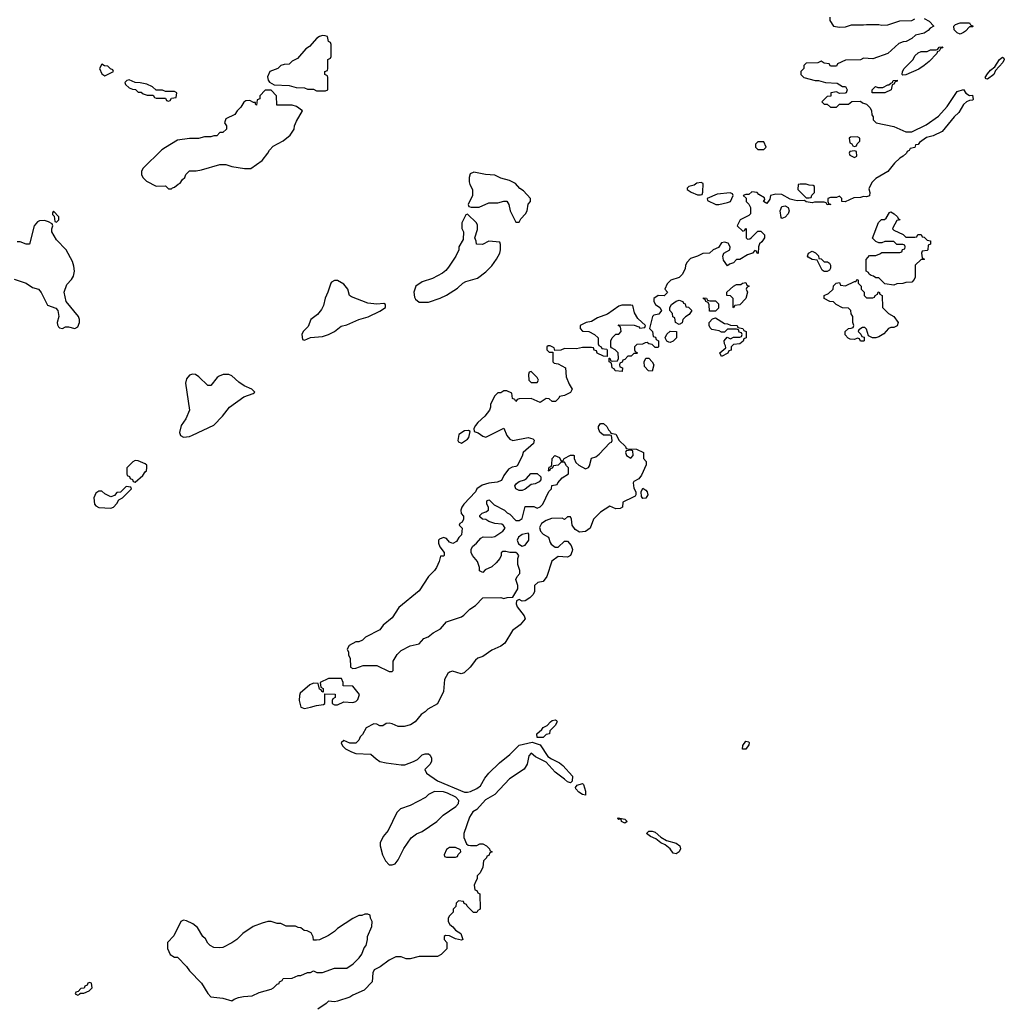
# Model space of a CAD drawing. Header units: inches. Extents: x 2674045 to 2721798, y 838094 to 949477.
# Tile 21 of 27: x 2703266 to 2709781, y 912481 to 918993. Entities that reach past the tile are written whole.
import ezdxf

# ---------------------------------------------------------------- set-up
doc = ezdxf.new("R2010")
doc.units = ezdxf.units.IN
doc.header["$MEASUREMENT"] = 0
doc.layers.add('C7901', color=7, linetype='Continuous')

msp = doc.modelspace()

# ---------------------------------------------------------------- linework, layer by layer
at = {"layer": 'C7901', "color": 5, "elevation": 40}
for points in [[(2709250, 919002), (2709283.6, 918983.6), (2709314, 918950), (2709290, 918938), (2709278, 918922), (2709250, 918904), (2709194, 918890), (2709170, 918868), (2709131.6, 918848.4), (2709112.7, 918847.3), (2709083.6, 918836.4), (2709010.9, 918769.1), (2708910, 918735.3), (2708850, 918738), (2708830, 918728), (2708730, 918726), (2708678, 918702), (2708670, 918686), (2708630, 918686), (2708622, 918702), (2708590, 918706), (2708570, 918718), (2708547.3, 918707.3), (2708470, 918706), (2708454, 918690), (2708454, 918670), (2708434, 918650), (2708434, 918630), (2708454, 918610), (2708530, 918591.3), (2708551.1, 918591.1), (2708596.9, 918576.9), (2708674, 918574), (2708710, 918551.3), (2708730.7, 918550.7), (2708742, 918530), (2708734, 918510), (2708727.3, 918507.3), (2708690, 918506), (2708670, 918515.3), (2708634, 918510), (2708632.7, 918487.3), (2708610, 918486), (2708574, 918450), (2708590, 918434), (2708610, 918434), (2708630, 918414), (2708670, 918414), (2708690, 918434), (2708750, 918434), (2708772.7, 918452.7), (2708830, 918454), (2708843.6, 918443.6), (2708870, 918434), (2708894, 918410), (2708902, 918390), (2708903.6, 918363.6), (2708914, 918350), (2708914, 918330), (2708934, 918310), (2709050, 918287.7), (2709130, 918251), (2709170, 918251), (2709263.2, 918296.8), (2709344.7, 918355.3), (2709402, 918418), (2709470, 918518), (2709510.8, 918530.8), (2709527.1, 918507.1), (2709550, 918491.3), (2709570, 918494), (2709574, 918466), (2709570, 918461.2), (2709550, 918459), (2709530, 918449.4), (2709510, 918433.2), (2709480.5, 918379.5), (2709448.3, 918351.7), (2709370, 918252.7), (2709310, 918226), (2709267.1, 918212.9), (2709219.6, 918180.4), (2709210, 918168), (2709194, 918166), (2709190, 918148), (2709158, 918142), (2709152, 918128), (2709138, 918122), (2709134, 918110), (2709112, 918090), (2709090, 918078), (2709055.3, 918044.7), (2709011.3, 917990), (2708930, 917942), (2708904.5, 917915.5), (2708885.4, 917874.6), (2708891.3, 917850), (2708890, 917828), (2708870, 917822), (2708850, 917824), (2708830, 917817.2), (2708784.7, 917815.3), (2708728.4, 917788.4), (2708706, 917790), (2708706, 917810), (2708690, 917826), (2708670, 917818), (2708630, 917818), (2708614, 917810), (2708614, 917790), (2708618, 917778), (2708634, 917770), (2708610, 917768), (2708602, 917782), (2708590, 917786), (2708526, 917786), (2708510, 917782), (2708470, 917788), (2708458, 917798), (2708410, 917795.3), (2708390, 917799), (2708365.2, 917805.2), (2708310, 917838), (2708270, 917839), (2708234, 917830), (2708230, 917806), (2708210, 917778), (2708188, 917790), (2708196.4, 917803.6), (2708195.3, 917815.3), (2708156.4, 917836.4), (2708146, 917850), (2708110, 917855.3), (2708090, 917838), (2708070, 917838), (2708054, 917830), (2708072.7, 917812.7), (2708074, 917790), (2708090, 917774), (2708102, 917750), (2708102, 917710), (2708090, 917698), (2708034, 917670), (2708014, 917630), (2708050, 917594), (2708062, 917598), (2708070, 917614), (2708074, 917610), (2708074, 917550), (2708082, 917542), (2708096.4, 917543.6), (2708106, 917550), (2708150, 917594), (2708170, 917594), (2708194, 917570), (2708194, 917550), (2708176.9, 917523.1), (2708162, 917510), (2708154, 917490), (2708152.7, 917447.3), (2708146, 917450), (2708142, 917462), (2708130, 917466), (2708114, 917450), (2708082, 917438), (2708030, 917406), (2708010, 917406), (2707990, 917386), (2707963.6, 917376.4), (2707950, 917366), (2707922, 917402), (2707918, 917430), (2707926, 917450), (2707966, 917470), (2707968, 917490), (2707954.6, 917514.6), (2707930, 917522), (2707910, 917518), (2707890, 917486), (2707854, 917470), (2707830, 917448), (2707787.3, 917447.3), (2707750, 917428.7), (2707705.4, 917414.6), (2707682, 917390), (2707672, 917370), (2707670, 917346), (2707650, 917308), (2707630, 917288), (2707574, 917270), (2707550, 917246), (2707534, 917210), (2707552, 917190), (2707550, 917186), (2707530, 917166), (2707490, 917168), (2707462, 917150), (2707462, 917130), (2707472, 917110), (2707502, 917090), (2707512, 917070), (2707495.3, 917044.7), (2707462, 917038), (2707454, 917030), (2707434, 916950), (2707454, 916930), (2707458, 916898), (2707472.7, 916892.7), (2707478, 916878), (2707494, 916870), (2707494, 916830), (2707490, 916826), (2707470, 916826), (2707450, 916846), (2707428.4, 916848.4), (2707418, 916858), (2707403.6, 916856.4), (2707387.3, 916847.3), (2707350, 916846), (2707334, 916830), (2707334, 916810), (2707338, 916798), (2707354, 916790), (2707350, 916786), (2707330, 916786), (2707311.6, 916768.4), (2707290, 916768), (2707270, 916746), (2707258, 916742), (2707252.7, 916727.3), (2707238, 916722), (2707234, 916710), (2707238, 916698), (2707254, 916690), (2707252.7, 916667.3), (2707206, 916670), (2707202, 916682), (2707186, 916690), (2707182, 916722), (2707166, 916730), (2707166, 916754), (2707170, 916754), (2707178, 916738), (2707190, 916734), (2707222, 916738), (2707227.3, 916752.7), (2707226, 916790), (2707206, 916810), (2707182, 916822), (2707178, 916830), (2707178, 916870), (2707186, 916890), (2707210, 916914), (2707230, 916914), (2707246, 916930), (2707242, 916962), (2707226, 916970), (2707230, 916974), (2707332, 916972), (2707362, 916962), (2707370, 916954), (2707402, 916958), (2707406, 916970), (2707356.4, 917016.4), (2707334.6, 917054.6), (2707322, 917102), (2707310, 917106), (2707250, 917106), (2707230, 917098), (2707155.3, 917044.7), (2707090, 917022), (2707050, 916998), (2707014, 916990), (2706974, 916970), (2706974, 916950), (2706990, 916934), (2707031.6, 916931.6), (2707070, 916912), (2707094, 916890), (2707094, 916850), (2707098, 916838), (2707114, 916830), (2707118, 916818), (2707150, 916814), (2707154, 916810), (2707154, 916766), (2707128.4, 916768.4), (2707087.3, 916787.3), (2707082, 916802), (2707067.3, 916807.3), (2707062, 916822), (2707050, 916826), (2706990, 916826), (2706950, 916815.3), (2706870, 916818), (2706847.3, 916807.3), (2706806, 916806), (2706802, 916822), (2706776.4, 916836.4), (2706763.6, 916836.4), (2706754, 916830), (2706754, 916810), (2706770, 916794), (2706794, 916794), (2706794, 916730), (2706802, 916722), (2706830, 916718), (2706878, 916690), (2706882, 916630), (2706902, 916582), (2706922, 916550), (2706910, 916528), (2706870, 916508), (2706838, 916502), (2706834, 916490), (2706811.1, 916468.9), (2706788.4, 916468.4), (2706770, 916486), (2706750, 916488), (2706710, 916462), (2706650, 916488), (2706570, 916486), (2706558, 916482), (2706550, 916468), (2706542, 916482), (2706527.3, 916487.3), (2706522, 916522), (2706490, 916538), (2706470, 916538), (2706450, 916526), (2706430, 916526), (2706410, 916506), (2706382, 916450), (2706382, 916430), (2706374, 916410), (2706344.7, 916370), (2706298, 916330), (2706282, 916310), (2706272, 916290), (2706274, 916270), (2706299.8, 916259.8), (2706330, 916238), (2706350, 916232), (2706470, 916291.3), (2706490, 916242), (2706510, 916218), (2706530, 916211), (2706630, 916230.8), (2706661, 916221), (2706670, 916212), (2706666, 916190), (2706598, 916130), (2706590, 916106), (2706556.9, 916043.1), (2706550, 916038), (2706525.4, 916034.6), (2706499.6, 916020.4), (2706470, 915978), (2706454.8, 915945.2), (2706426, 915934), (2706370, 915928.7), (2706326.4, 915913.6), (2706292, 915890), (2706282, 915870), (2706204.7, 915790), (2706191.3, 915770), (2706186, 915750), (2706186.4, 915726.4), (2706202, 915710), (2706202, 915690), (2706194, 915670), (2706178, 915662), (2706174, 915650), (2706194, 915630), (2706190, 915586), (2706171.6, 915568.4), (2706156.9, 915543.1), (2706131.1, 915528.9), (2706110, 915538), (2706090, 915562), (2706070, 915568.7), (2706043.5, 915556.5), (2706038, 915550), (2706038, 915530), (2706046.4, 915506.4), (2706074, 915470), (2706074, 915450), (2706070, 915446), (2706050, 915446), (2706042, 915410), (2706024.7, 915370), (2706010.7, 915349.3), (2705971.3, 915310), (2705910, 915215.3), (2705775.3, 915104.7), (2705730, 915038), (2705671.6, 914988.4), (2705650, 914958), (2705554, 914910), (2705534, 914890), (2705510, 914878), (2705490, 914878), (2705445.4, 914854.6), (2705432, 914830), (2705442, 914810), (2705442, 914790), (2705452, 914770), (2705454, 914710), (2705470, 914702), (2705490, 914704.7), (2705538, 914722), (2705630, 914722), (2705710, 914682), (2705730, 914682), (2705738, 914690), (2705738, 914750), (2705764.7, 914795.3), (2705790, 914822), (2705848.9, 914851.1), (2705910, 914864.7), (2705940.2, 914899.8), (2705968.9, 914911.1), (2706002.7, 914937.3), (2706050, 914964.7), (2706089.1, 915010.9), (2706190, 915044.7), (2706205.6, 915054.4), (2706244.8, 915095.2), (2706282, 915118), (2706329.5, 915170.5), (2706448.9, 915171.1), (2706470, 915164.7), (2706491.3, 915171.3), (2706530, 915174), (2706562, 915230), (2706562, 915250), (2706548.7, 915290), (2706558, 915310), (2706575.3, 915330), (2706575.3, 915350), (2706562, 915390), (2706562, 915430), (2706568, 915450), (2706560.4, 915460.4), (2706548.4, 915468.4), (2706510, 915468.7), (2706483.6, 915476.4), (2706463.6, 915476.4), (2706452.7, 915467.3), (2706452, 915450), (2706442, 915430), (2706418, 915402), (2706390, 915375.3), (2706346, 915354), (2706330, 915338), (2706308.4, 915348.4), (2706308, 915370), (2706295.3, 915410), (2706262, 915450), (2706254, 915470), (2706254, 915490), (2706262, 915510), (2706288, 915530), (2706316.4, 915563.6), (2706332.7, 915572.7), (2706390, 915571.3), (2706410, 915576), (2706462, 915610), (2706478, 915630), (2706468.4, 915648.4), (2706456.4, 915656.4), (2706410, 915662), (2706370, 915675.3), (2706350, 915688), (2706328.9, 915688.9), (2706310, 915706), (2706310, 915714), (2706326, 915730), (2706350, 915738), (2706368, 915750), (2706368, 915770), (2706358, 915790), (2706358, 915810), (2706370, 915818), (2706375.3, 915815.3), (2706404.7, 915784.7), (2706474, 915750), (2706491.6, 915731.6), (2706510, 915722), (2706550, 915682), (2706570, 915682), (2706590, 915694), (2706610, 915774), (2706667.3, 915772.7), (2706690, 915762), (2706710, 915772), (2706728, 915790), (2706767.3, 915872.7), (2706786, 915890), (2706787.3, 915912.7), (2706822, 915918), (2706826, 915930), (2706856.4, 915963.6), (2706898, 915990), (2706898, 916030), (2706883.1, 916043.1), (2706870, 916066), (2706850, 916066), (2706830, 916048), (2706798, 916042), (2706790, 916026), (2706778, 916022), (2706770, 916008), (2706766, 916010), (2706770, 916034), (2706782, 916038), (2706788, 916052), (2706789.3, 916090.7), (2706808, 916110), (2706836.9, 916096.9), (2706850, 916074), (2706862, 916078), (2706868.4, 916091.6), (2706910, 916112), (2706930, 916112), (2706934, 916110), (2706934, 916090), (2706945.4, 916065.4), (2706966.4, 916046.4), (2707010, 916022), (2707030, 916032), (2707037.2, 916042.8), (2707050, 916094), (2707078, 916102), (2707100.4, 916119.6), (2707170, 916194), (2707182, 916198), (2707186, 916210), (2707182, 916242), (2707170, 916246), (2707130, 916246), (2707105.2, 916265.2), (2707095.3, 916290), (2707096.4, 916303.6), (2707110, 916322), (2707130, 916322), (2707150, 916302), (2707161, 916281), (2707174, 916270), (2707178, 916258), (2707210, 916252), (2707232, 916210), (2707274, 916170), (2707278, 916158), (2707290, 916154), (2707347.3, 916152.7), (2707394, 916130), (2707394, 916090), (2707411.6, 916071.6), (2707412, 916050), (2707379.8, 915980.2), (2707363.6, 915956.4), (2707330, 915938), (2707324.7, 915930), (2707330, 915894), (2707342, 915870), (2707342, 915850), (2707338, 915842), (2707325.4, 915834.6), (2707258, 915802), (2707254, 915770), (2707239.6, 915760.4), (2707210, 915758), (2707170, 915775.3), (2707110, 915735.3), (2707062, 915690), (2707040.7, 915630), (2707010, 915609.3), (2706970, 915604), (2706942, 915622), (2706922, 915650), (2706918, 915690), (2706910, 915706), (2706890, 915706), (2706870, 915688), (2706855.3, 915695.3), (2706785.4, 915694.6), (2706750, 915682), (2706719.8, 915660.2), (2706706.4, 915633.6), (2706711.3, 915610), (2706730.7, 915590.7), (2706764.7, 915570), (2706775.3, 915535.3), (2706783.5, 915523.5), (2706810, 915504.7), (2706830, 915504.7), (2706870, 915544.7), (2706890, 915544.7), (2706915.5, 915515.5), (2706922.8, 915490), (2706921, 915479), (2706911, 915449), (2706890, 915438), (2706830, 915442), (2706787.1, 915412.9), (2706754, 915310), (2706730, 915278), (2706694, 915270), (2706672, 915250), (2706671.6, 915208.4), (2706662, 915190), (2706642, 915170), (2706610, 915148.7), (2706590, 915148), (2706570, 915158), (2706554, 915150), (2706552, 915130), (2706558, 915110), (2706604.7, 915050), (2706611.3, 915030), (2706578, 914990), (2706527.1, 914952.9), (2706476, 914870), (2706450, 914849), (2706390, 914824), (2706330, 914781.2), (2706298, 914770), (2706282, 914758), (2706246, 914710), (2706207.5, 914672.5), (2706186.3, 914666.3), (2706130, 914684), (2706110, 914679), (2706098, 914670), (2706078, 914630), (2706071.3, 914550), (2706030.6, 914469.4), (2705966.8, 914433.2), (2705950, 914415.3), (2705922.8, 914397.2), (2705882, 914350), (2705851.3, 914330), (2705810, 914319.3), (2705770, 914319.3), (2705730, 914337.2), (2705710, 914341.2), (2705690, 914339), (2705670, 914324), (2705650, 914324), (2705630, 914334), (2705610, 914337.2), (2705558, 914310), (2705533.7, 914266.3), (2705518, 914250), (2705510.9, 914229.1), (2705490, 914208), (2705450, 914208), (2705410, 914226), (2705394, 914210), (2705402, 914190), (2705422, 914170), (2705462, 914150), (2705490, 914140.7), (2705590, 914136), (2705623.9, 914103.9), (2705650, 914088), (2705690, 914078), (2705790, 914064.9), (2705814.5, 914065.5), (2705872.7, 914087.3), (2705899.3, 914100.7), (2705930, 914131), (2705950, 914138), (2705970, 914138), (2705982, 914130), (2705992, 914110), (2705992, 914090), (2705982, 914070), (2705946, 914034), (2705958, 914010), (2706030, 913958.4), (2706210, 913885.3), (2706230, 913883.7), (2706250, 913888.7), (2706291, 913909), (2706314.2, 913925.8), (2706343.6, 913976.4), (2706370, 914010.7), (2706440.7, 914079.3), (2706510, 914134), (2706570, 914196), (2706656, 914216), (2706710, 914198), (2706761.1, 914121.1), (2706784.2, 914104.2), (2706837.7, 914077.7), (2706859.9, 914059.9), (2706923.8, 913990), (2706922, 913958), (2706910, 913946), (2706890, 913952.3), (2706871.3, 913971.3), (2706810, 914016.2), (2706750, 914083.7), (2706678.4, 914118.4), (2706650, 914142), (2706635.3, 914124.7), (2706624.7, 914070), (2706604.7, 914035.3), (2706507.1, 913972.9), (2706410.5, 913869.5), (2706347.5, 913832.5), (2706291.3, 913770), (2706265.2, 913754.8), (2706241.4, 913718.6), (2706204.7, 913610), (2706205.4, 913585.4), (2706223.6, 913543.6), (2706232.7, 913532.7), (2706250, 913532), (2706290, 913532), (2706310, 913542), (2706330, 913542), (2706354, 913530), (2706374, 913510), (2706378, 913498), (2706392, 913490), (2706378, 913482), (2706370, 913466), (2706358, 913462), (2706354, 913450), (2706334, 913430), (2706331.6, 913388.4), (2706314, 913350), (2706294, 913330), (2706294, 913310), (2706283.6, 913296.4), (2706274, 913270), (2706278, 913238), (2706290, 913234), (2706298, 913218), (2706311.6, 913211.6), (2706314, 913110), (2706298, 913102), (2706291.6, 913088.4), (2706268.4, 913088.4), (2706226, 913130), (2706222, 913142), (2706207.3, 913147.3), (2706202, 913162), (2706170, 913166), (2706154, 913150), (2706152.7, 913127.3), (2706134, 913110), (2706134, 913090), (2706110, 913066), (2706102, 913050), (2706102, 913030), (2706111.3, 913010), (2706133.2, 912993.2), (2706150, 912971), (2706186, 912950), (2706198, 912910), (2706190, 912905.2), (2706150, 912914), (2706110, 912934), (2706083.6, 912936.4), (2706074, 912930), (2706074, 912910), (2706092, 912890), (2706091.6, 912848.4), (2706054, 912810), (2706030, 912798), (2705910, 912798), (2705850, 912782), (2705823.1, 912783.1), (2705790, 912795.3), (2705754.6, 912794.6), (2705710, 912774), (2705650.9, 912729.1), (2705612, 912710), (2705602, 912690), (2705598, 912630), (2705545.4, 912574.6), (2705470, 912542), (2705450, 912528.7), (2705370, 912502), (2705350, 912498), (2705310, 912502), (2705293.7, 912486.3), (2705238, 912450)], [(2708626.8, 919010), (2708627.3, 918987.3), (2708650, 918951.3), (2708690, 918942.8), (2708730, 918946.8), (2708770, 918958), (2708850, 918958), (2708870, 918962), (2708950, 918961), (2708970, 918956), (2709010, 918958), (2709090, 918984.7), (2709170, 918986.8), (2709190, 918998)], [(2703230, 917278), (2703310, 917250.7), (2703350, 917222.8), (2703390, 917210.8), (2703408.1, 917188.1), (2703450, 917106), (2703506, 917086), (2703518, 917070), (2703526, 917030), (2703514.8, 916990), (2703515.3, 916975.3), (2703522.5, 916962.5), (2703530, 916956), (2703550, 916951), (2703570, 916961), (2703590, 916961), (2703630, 916950.8), (2703650, 916961), (2703662.7, 916990), (2703662.7, 917010), (2703655.1, 917030), (2703574, 917130), (2703561.2, 917190), (2703578.6, 917241.4), (2703610, 917274), (2703622.6, 917297.4), (2703628, 917330), (2703623.3, 917363.3), (2703614.7, 917394.7), (2703573.2, 917470), (2703510, 917538), (2703478, 917590), (2703478, 917610), (2703486, 917630), (2703482, 917642), (2703456.4, 917656.4), (2703430, 917664), (2703396.9, 917663.1), (2703383.5, 917656.5), (2703361, 917630), (2703330, 917508), (2703310, 917508), (2703270, 917524), (2703250, 917524)]]:
    msp.add_lwpolyline(points, dxfattribs=at)
for points in [[(2709490, 918898), (2709470, 918906), (2709450, 918926), (2709446, 918950), (2709458, 918962), (2709490, 918971.3), (2709510, 918972), (2709551.6, 918971.6), (2709558, 918958), (2709574, 918950), (2709570, 918946), (2709550, 918946), (2709523.6, 918916.4), (2709510, 918908)], [(2705270, 918888), (2705250, 918882), (2705232, 918870), (2705183.6, 918816.4), (2705159.6, 918800.4), (2705103.6, 918736.4), (2705070, 918718), (2705050, 918698), (2705016.4, 918696.4), (2704994, 918690), (2704974, 918670), (2704922, 918650), (2704905.4, 918614.6), (2704910, 918594), (2704919.6, 918579.6), (2704950, 918562), (2705050, 918558), (2705096.4, 918543.6), (2705150, 918542), (2705170, 918534), (2705210, 918534), (2705230, 918522), (2705290, 918522), (2705306, 918530), (2705306, 918610), (2705302, 918622), (2705286, 918630), (2705286, 918650), (2705302, 918658), (2705306, 918670), (2705306, 918730), (2705322, 918738), (2705326, 918750), (2705326, 918830), (2705322, 918842), (2705308.4, 918848.4), (2705302, 918882), (2705287.3, 918887.3)], [(2709110, 918626), (2709106, 918630), (2709108, 918650), (2709118, 918670), (2709178, 918730), (2709190, 918754), (2709210, 918774), (2709230, 918782), (2709270, 918782), (2709292.7, 918792.7), (2709330, 918794), (2709342, 918798), (2709350, 918812), (2709374, 918814), (2709370, 918806), (2709358, 918802), (2709350, 918786), (2709338, 918782), (2709334, 918770), (2709283.6, 918716.4), (2709250.9, 918689.1), (2709214.4, 918665.6), (2709130, 918628)], [(2709670, 918599), (2709661.2, 918601.2), (2709655.3, 918610), (2709670, 918636), (2709690, 918658.8), (2709718.6, 918681.4), (2709750, 918730.8), (2709770, 918744.7), (2709778.8, 918738.8), (2709781, 918730), (2709770.7, 918710), (2709723.5, 918656.5), (2709710.6, 918630)], [(2703810, 918698), (2703794, 918670), (2703810, 918634), (2703830, 918622), (2703886, 918650), (2703882, 918662), (2703867.3, 918667.3), (2703850, 918686), (2703828, 918688)], [(2703990, 918595.3), (2703974, 918590), (2703962, 918578), (2703965.4, 918565.4), (2703990, 918542), (2704012.7, 918532.7), (2704031.6, 918531.6), (2704050, 918514), (2704070, 918514), (2704083.6, 918503.6), (2704110, 918494), (2704150, 918494), (2704158, 918478), (2704170, 918474), (2704230, 918474), (2704238, 918458), (2704250, 918454), (2704262, 918458), (2704270, 918474), (2704302, 918478), (2704306, 918510), (2704290, 918518), (2704230, 918518), (2704210, 918526), (2704170, 918526), (2704146, 918550), (2704107.3, 918567.3), (2704063.6, 918576.4), (2704030, 918578)], [(2708908.9, 918508.9), (2708906, 918510), (2708906, 918530), (2708929.1, 918550.9), (2708944.7, 918544.7), (2708976.4, 918543.6), (2709010, 918562), (2709018, 918562), (2709030, 918574), (2709042, 918578), (2709046, 918590), (2709072.7, 918592.7), (2709072.7, 918587.3), (2709058, 918582), (2709050, 918566), (2709038, 918562), (2709032, 918530), (2708990, 918509)], [(2704930, 918526), (2704890, 918526), (2704854, 918490), (2704854, 918470), (2704838, 918462), (2704832.7, 918427.3), (2704826, 918434), (2704826, 918446), (2704814, 918446), (2704790, 918458), (2704763.5, 918456.5), (2704750, 918448.7), (2704730, 918415.3), (2704704.7, 918390), (2704690, 918366), (2704630, 918338), (2704622, 918310), (2704634, 918290), (2704634, 918270), (2704610, 918246), (2704590, 918246), (2704570, 918226), (2704550, 918226), (2704530, 918218), (2704490, 918218), (2704448.4, 918208.4), (2704390, 918208), (2704310, 918195.3), (2704230, 918148), (2704207.1, 918132.9), (2704082, 918010), (2704072, 917990), (2704072, 917970), (2704082, 917950), (2704105.4, 917925.4), (2704170, 917892), (2704230, 917894), (2704250, 917874), (2704270, 917874), (2704278, 917882), (2704290, 917884.7), (2704314, 917906), (2704328.4, 917911.6), (2704343.1, 917936.9), (2704358, 917950), (2704366, 917970), (2704390, 917994), (2704434, 917994), (2704470, 918001), (2704590, 918034.8), (2704630, 918034.8), (2704670, 918022), (2704754, 918010), (2704795.3, 918010), (2704870, 918061), (2704908.7, 918110), (2704918, 918130), (2704943.1, 918156.9), (2705010, 918191.3), (2705055.3, 918230), (2705082, 918270), (2705084, 918290), (2705098, 918322), (2705138, 918390), (2705098, 918418), (2705070, 918428), (2704967.3, 918427.3), (2704966, 918490)], [(2708810, 918218), (2708763.6, 918216.4), (2708754, 918210), (2708758, 918178), (2708772.7, 918172.7), (2708778, 918158), (2708790, 918154), (2708802, 918158), (2708807.3, 918172.7), (2708826, 918190), (2708826, 918210)], [(2708190, 918186), (2708150, 918186), (2708134, 918170), (2708134, 918150), (2708150, 918134), (2708190, 918134), (2708206, 918150)], [(2708790, 918126), (2708758, 918122), (2708754, 918110), (2708758, 918098), (2708790, 918082), (2708806, 918090), (2708802, 918122)], [(2706270, 917983.7), (2706247.3, 917972.7), (2706240.7, 917950), (2706239.8, 917919.8), (2706243.5, 917903.5), (2706262, 917870), (2706262, 917830), (2706234, 917770), (2706238, 917758), (2706252.7, 917752.7), (2706307.3, 917752.7), (2706370, 917782), (2706430, 917782), (2706470, 917792), (2706490, 917792), (2706502, 917770), (2706511.3, 917730), (2706543.6, 917663.6), (2706550, 917654), (2706570, 917654), (2706583.1, 917676.9), (2706613.2, 917710), (2706624, 917730), (2706630, 917774), (2706646, 917790), (2706646, 917810), (2706600.4, 917860.4), (2706576.4, 917876.4), (2706546, 917910), (2706506, 917930), (2706450, 917944), (2706410, 917965.2), (2706349.3, 917969.3)], [(2707776, 917916), (2707747.1, 917912.9), (2707730, 917898), (2707694, 917890), (2707682, 917878), (2707682, 917870), (2707710, 917851.3), (2707750, 917834), (2707770, 917834), (2707782, 917838), (2707787.3, 917852.7), (2707788, 917910)], [(2708470, 917906), (2708430, 917906), (2708418, 917902), (2708414, 917870), (2708470, 917814), (2708490, 917814), (2708502, 917818), (2708507.3, 917832.7), (2708526, 917850), (2708526, 917890), (2708516.4, 917896.4), (2708490, 917898)], [(2707968, 917848), (2707880.7, 917839.3), (2707814, 917810), (2707818, 917798), (2707871.6, 917771.6), (2707891.6, 917771.6), (2707950, 917784.7), (2707968.4, 917791.6), (2707986, 917830), (2707982, 917842)], [(2708310, 917678), (2708304.7, 917684.7), (2708299, 917730), (2708310, 917758), (2708330, 917761), (2708350.7, 917750.7), (2708358, 917730), (2708351.6, 917708.4), (2708330, 917686)], [(2703490, 917726), (2703483.6, 917716.4), (2703483.6, 917703.6), (2703494, 917694), (2703498, 917658), (2703510, 917654), (2703526, 917670), (2703526, 917690)], [(2706230, 917706), (2706218, 917702), (2706192, 917650), (2706192.7, 917612.7), (2706202, 917590), (2706199.6, 917540.4), (2706172, 917490), (2706171.3, 917470), (2706151, 917430), (2706104.4, 917355.6), (2706086.2, 917333.8), (2706063.8, 917316.2), (2705997.6, 917282.4), (2705930, 917259.3), (2705886.8, 917230), (2705874.8, 917190), (2705878, 917158), (2705885.4, 917145.4), (2705910, 917124.7), (2705970, 917126), (2706049.1, 917150.9), (2706090, 917171.3), (2706163.1, 917216.9), (2706198, 917250), (2706218, 917262), (2706295.5, 917284.5), (2706350, 917324.7), (2706390, 917364.7), (2706422, 917410), (2706442, 917450), (2706448, 917470), (2706447.3, 917507.3), (2706442, 917522), (2706370, 917528), (2706327.3, 917507.3), (2706288.7, 917508.7), (2706287.3, 917527.3), (2706278, 917550), (2706294.6, 917605.4), (2706294.6, 917634.6), (2706288, 917650)], [(2709130, 917554), (2709190, 917554), (2709202, 917558), (2709208.4, 917571.6), (2709230, 917572), (2709238, 917558), (2709250, 917554), (2709270, 917534), (2709292, 917530), (2709292, 917508), (2709278, 917502), (2709274, 917470), (2709270, 917466), (2709238, 917462), (2709234, 917450), (2709238, 917418), (2709254, 917410), (2709250, 917406), (2709230, 917406), (2709192, 917370), (2709192, 917290), (2709185.4, 917274.6), (2709170, 917258), (2709130, 917255.3), (2709110, 917248), (2709070, 917246), (2709050, 917238), (2708990, 917246), (2708950, 917286), (2708930, 917286), (2708916.4, 917296.4), (2708900.4, 917300.4), (2708886, 917310), (2708882, 917322), (2708866, 917330), (2708867.3, 917407.3), (2708890, 917434), (2708930, 917434), (2708956.4, 917443.6), (2708970, 917454), (2709090, 917454), (2709102, 917458), (2709107.3, 917472.7), (2709122, 917478), (2709126, 917490), (2709122, 917502), (2709110, 917506), (2709070, 917506), (2709050, 917526), (2708990, 917526), (2708970, 917518), (2708950, 917518), (2708930, 917526), (2708908.9, 917548.9), (2708949.1, 917650.9), (2708969.3, 917670.7), (2708988.7, 917671.3), (2709000.4, 917679.6), (2709022, 917718), (2709030, 917722), (2709052, 917710), (2709074, 917690), (2709078, 917678), (2709091.3, 917670), (2709070, 917666), (2709043.6, 917616.4), (2709042, 917610), (2709050, 917602), (2709112.7, 917572.7)], [(2708610, 917328), (2708588.4, 917328.4), (2708576.4, 917336.4), (2708542, 917402), (2708510, 917408), (2708483.1, 917423.1), (2708478, 917430), (2708486, 917450), (2708510, 917462), (2708531.1, 917451.1), (2708551.1, 917431.1), (2708554, 917414), (2708570, 917412), (2708590, 917392), (2708611.6, 917391.6), (2708623.6, 917383.6), (2708632, 917370), (2708632, 917350), (2708623.6, 917336.4)], [(2705370, 917268), (2705350, 917268), (2705330, 917258), (2705324.7, 917250), (2705306, 917190), (2705287.9, 917152.1), (2705276.8, 917103.2), (2705264, 917076), (2705236.3, 917043.7), (2705192, 917010), (2705175.3, 916964.7), (2705142, 916930), (2705134, 916910), (2705138, 916878), (2705150, 916874), (2705170, 916882), (2705190, 916892), (2705270, 916898), (2705310, 916911.3), (2705348.9, 916931.1), (2705393.6, 916966.4), (2705430, 916976), (2705509.3, 917010.7), (2705572.5, 917027.5), (2705650, 917064.7), (2705686, 917090), (2705686, 917110), (2705675.3, 917115.3), (2705630, 917112.7), (2705570, 917118), (2705461.2, 917161.2), (2705449.1, 917169.1), (2705437.2, 917210), (2705410, 917244)], [(2707990, 917088), (2707986, 917090), (2707986, 917150), (2707970, 917166), (2707946, 917170), (2707946, 917190), (2707988.4, 917231.6), (2708010, 917242), (2708038, 917242), (2708048.4, 917251.6), (2708070, 917254), (2708078, 917238), (2708092, 917230), (2708078, 917222), (2708074, 917210), (2708082, 917190), (2708071, 917150), (2708030, 917108), (2707998, 917102)], [(2708870, 917154), (2708910, 917154), (2708922, 917158), (2708926, 917170), (2708942, 917178), (2708946, 917190), (2708952.7, 917192.7), (2708958, 917178), (2708972, 917170), (2708974, 917090), (2709014, 917050), (2709050.8, 917030.8), (2709078, 916990), (2709072.7, 916967.3), (2709050, 916958), (2709030, 916958), (2709014, 916950), (2708983.6, 916916.4), (2708950, 916895.3), (2708930, 916889), (2708908.7, 916888.7), (2708882, 916902), (2708870, 916946), (2708858, 916958), (2708843.6, 916956.4), (2708818, 916942), (2708814, 916930), (2708832.7, 916912.7), (2708838, 916898), (2708852.7, 916892.7), (2708854, 916870), (2708850, 916866), (2708830, 916866), (2708822, 916882), (2708810, 916886), (2708790, 916878), (2708760.4, 916880.4), (2708747.3, 916887.3), (2708728.4, 916908.4), (2708728.9, 916931.1), (2708750, 916951.3), (2708768, 916952), (2708782, 916958), (2708786, 916970), (2708778, 916990), (2708778, 917030), (2708768.4, 917048.4), (2708766, 917070), (2708750, 917086), (2708710, 917088), (2708668, 917110), (2708650, 917128), (2708626, 917130), (2708588, 917150), (2708588, 917170), (2708618, 917182), (2708648, 917210), (2708650, 917234), (2708668.4, 917251.6), (2708690, 917254), (2708698, 917238), (2708730, 917234), (2708790, 917262), (2708798, 917262), (2708810, 917274), (2708814, 917270), (2708814, 917250), (2708834, 917230), (2708834, 917210), (2708854, 917190), (2708854, 917170)], [(2707630, 916978), (2707606, 916990), (2707602, 917022), (2707587.3, 917027.3), (2707586, 917050), (2707568, 917070), (2707568, 917090), (2707578, 917110), (2707609.1, 917130.9), (2707630, 917138), (2707654, 917130), (2707658, 917118), (2707670, 917114), (2707674, 917094), (2707691.6, 917091.6), (2707714, 917070), (2707696.9, 917043.1), (2707671.6, 917028.4), (2707654, 917010), (2707650, 916988)], [(2707832.7, 917132.7), (2707870, 917134), (2707890, 917114), (2707890, 917086), (2707870, 917066), (2707830, 917066), (2707827.3, 917107.3), (2707822, 917122), (2707806, 917130), (2707802, 917142), (2707790, 917146), (2707790, 917154), (2707810, 917152), (2707818, 917138)], [(2707910, 916766), (2707898, 916790), (2707938, 916822), (2707936.4, 916836.4), (2707928.9, 916848.9), (2707928, 916870), (2707947.3, 916892.7), (2707970, 916882), (2707990, 916894), (2708030, 916894), (2708042, 916898), (2708046, 916910), (2708042, 916922), (2708027.3, 916927.3), (2708022, 916942), (2708010, 916946), (2707950, 916946), (2707930, 916926), (2707910, 916926), (2707894.6, 916934.6), (2707845.2, 916945.2), (2707834.6, 916954.6), (2707828, 916970), (2707828, 916990), (2707850, 917014), (2707870, 917022), (2707930, 916984.7), (2707950, 916982), (2707970, 916972), (2708014, 916970), (2708018, 916958), (2708051.6, 916951.6), (2708058, 916938), (2708074, 916930), (2708074, 916890), (2708058, 916882), (2708052.7, 916867.3), (2708031.6, 916848.4), (2707990, 916846), (2707974, 916830), (2707972.7, 916807.3), (2707958, 916802), (2707951.6, 916788.4)], [(2707570, 916858), (2707560.4, 916860.4), (2707547.3, 916867.3), (2707540.4, 916880.4), (2707538, 916890), (2707547.3, 916912.7), (2707570, 916934), (2707611.6, 916931.6), (2707612, 916890), (2707590, 916868)], [(2707450, 916669), (2707426, 916670), (2707400.4, 916700.4), (2707398, 916730), (2707410, 916754), (2707430, 916754), (2707451.3, 916731.3), (2707462, 916710)], [(2704410, 916649.6), (2704390, 916642.9), (2704370, 916618), (2704363.6, 916590), (2704390.8, 916410), (2704366.2, 916353.8), (2704334.8, 916310), (2704324, 916264), (2704330, 916242), (2704350, 916231.3), (2704390, 916236), (2704410, 916246), (2704550, 916311.3), (2704608.7, 916370), (2704655.3, 916430), (2704750, 916498), (2704810, 916521), (2704822, 916530), (2704802, 916550), (2704751.6, 916571.6), (2704715.3, 916595.3), (2704670, 916637), (2704650, 916646.6), (2704613.2, 916646.8), (2704585.2, 916634.8), (2704573.4, 916626.6), (2704530, 916574), (2704510, 916574), (2704451.5, 916631.5), (2704430, 916646)], [(2706650, 916666), (2706638, 916662), (2706632.7, 916647.3), (2706634, 916610), (2706650, 916594), (2706690, 916594), (2706698, 916610), (2706690, 916626)], [(2706236.4, 916276.4), (2706210, 916274), (2706171.3, 916250), (2706164.7, 916210), (2706170, 916202), (2706190, 916191.3), (2706210, 916204.7), (2706230, 916218), (2706239, 916230), (2706246, 916270)], [(2707310, 916146), (2707278, 916142), (2707274, 916130), (2707282, 916110), (2707310, 916094), (2707326, 916110), (2707322, 916142)], [(2704030, 916078), (2704014, 916070), (2703974, 916030), (2703974, 915990), (2703978, 915978), (2703992.7, 915972.7), (2703998, 915958), (2704012.7, 915952.7), (2704018, 915938), (2704030, 915934), (2704080.4, 915979.6), (2704096.4, 916003.6), (2704106, 916010), (2704108, 916030), (2704107.3, 916047.3), (2704096.4, 916056.4), (2704050, 916075.3)], [(2706570, 915879), (2706548, 915890), (2706542, 915910), (2706553.6, 915926.4), (2706570, 915938), (2706606, 915950), (2706620.4, 915959.6), (2706649.2, 915990.8), (2706690, 915991), (2706714, 915970), (2706714, 915950), (2706703.6, 915936.4), (2706676.9, 915923.1), (2706650, 915918), (2706610, 915888.7), (2706590, 915879)], [(2703970, 915906), (2703932.7, 915867.3), (2703910, 915866), (2703892.7, 915847.3), (2703870, 915838), (2703830, 915858), (2703810, 915874), (2703790, 915876), (2703770, 915862), (2703756, 915830), (2703761, 915790), (2703770, 915778), (2703790, 915766), (2703870, 915762), (2703886, 915770), (2703910, 915794), (2703922, 915818), (2703946, 915830), (2704006, 915890), (2704002, 915902)], [(2707390, 915826), (2707380.4, 915840.4), (2707378, 915870), (2707390, 915894), (2707410, 915882), (2707418, 915870), (2707422, 915850), (2707410, 915828)], [(2706630, 915598), (2706590, 915588.7), (2706566, 915570), (2706558, 915550), (2706567.3, 915527.3), (2706590, 915512), (2706610, 915518), (2706635.3, 915550), (2706635.3, 915590)], [(2705395.3, 914635.3), (2705310, 914635.3), (2705254, 914610), (2705258, 914578), (2705274, 914570), (2705274, 914546), (2705266, 914550), (2705262, 914562), (2705250, 914566), (2705242, 914602), (2705210, 914606), (2705185.4, 914594.6), (2705122, 914538), (2705116.9, 914523.1), (2705116, 914490), (2705126.8, 914446.8), (2705150, 914438), (2705190, 914446), (2705230, 914458), (2705276.4, 914463.6), (2705286, 914470), (2705286, 914534), (2705352.7, 914532.7), (2705354, 914510), (2705338, 914502), (2705334, 914490), (2705334, 914470), (2705350, 914462), (2705370, 914462), (2705410, 914482), (2705470, 914478), (2705490, 914484.7), (2705503.1, 914496.9), (2705515.3, 914530), (2705470, 914586), (2705407.3, 914587.3), (2705406, 914610)], [(2706690, 914246), (2706688, 914270), (2706722, 914298), (2706730, 914311.3), (2706755.3, 914324.7), (2706778, 914350), (2706790, 914358), (2706810, 914362), (2706818, 914358), (2706822, 914350), (2706810, 914326), (2706774, 914290), (2706772, 914270), (2706750, 914266), (2706730, 914246)], [(2708049.4, 914169.4), (2708050, 914192), (2708070, 914221), (2708090, 914218), (2708093.4, 914210), (2708090, 914198), (2708070, 914169.4)], [(2707010, 913864), (2706990, 913869.5), (2706965.1, 913885.1), (2706945.8, 913905.8), (2706944.5, 913915.5), (2706954, 913930), (2706990, 913940.5), (2706996, 913936), (2707010.4, 913890)], [(2706010.9, 913889.1), (2705970, 913868), (2705952, 913850), (2705850, 913795.3), (2705786.4, 913773.6), (2705762, 913750), (2705704.7, 913630), (2705671.3, 913590), (2705651, 913550), (2705651.1, 913528.9), (2705666, 913470), (2705686, 913430), (2705710, 913404.7), (2705730, 913404.7), (2705750, 913411), (2705770, 913436), (2705807.3, 913512.7), (2705857.2, 913582.8), (2705892.3, 913607.7), (2705930, 913624.9), (2706026, 913690), (2706068.5, 913731.5), (2706152.3, 913790), (2706169.5, 913810), (2706171.6, 913830), (2706151, 913851), (2706097.5, 913877.5), (2706070, 913886)], [(2707270, 913679), (2707248.7, 913690), (2707246, 913706), (2707230, 913704), (2707222, 913710), (2707225.2, 913714.8), (2707270, 913704.7), (2707284.7, 913690)], [(2707610, 913477), (2707590, 913481.2), (2707569.5, 913510), (2707536.9, 913536.9), (2707509.2, 913550), (2707474.8, 913574.8), (2707439, 913590), (2707414, 913610), (2707430, 913626), (2707450, 913627.3), (2707470, 913620.7), (2707507.3, 913587.3), (2707545.5, 913565.5), (2707610, 913548), (2707633.4, 913530), (2707638, 913510), (2707630, 913489.3)], [(2706150, 913518), (2706110, 913518), (2706090, 913506), (2706074, 913470), (2706078, 913458), (2706090, 913454), (2706150, 913454), (2706162, 913458), (2706167.3, 913472.7), (2706186, 913490), (2706182, 913502)], [(2705570, 913078), (2705550, 913078), (2705530, 913068), (2705510, 913068), (2705470, 913048.7), (2705370, 912982), (2705350, 912962), (2705310, 912935.3), (2705250, 912908), (2705230, 912906), (2705210, 912906), (2705207.3, 912927.3), (2705194.6, 912954.6), (2705167.3, 912967.3), (2705148.4, 912968.4), (2705127.3, 912987.3), (2705108.4, 912988.4), (2705090, 912998), (2705030, 912998), (2704994.6, 913014.6), (2704970, 913015.3), (2704930, 913028.7), (2704908.4, 913028.4), (2704870, 913019), (2704810, 912995.3), (2704742, 912950), (2704702, 912910), (2704670, 912888), (2704610, 912858), (2704590, 912855.3), (2704550, 912858), (2704526, 912870), (2704510, 912886), (2704494.6, 912914.6), (2704478, 912930), (2704442, 912990), (2704412.5, 913012.5), (2704370, 913034), (2704350, 913037.2), (2704332, 913030), (2704286, 912934), (2704244.7, 912890), (2704244.7, 912850), (2704262, 912810), (2704290, 912792), (2704310, 912792), (2704370, 912732), (2704390, 912702), (2704470, 912622), (2704510, 912552), (2704531, 912531), (2704610, 912521.7), (2704670, 912504.7), (2704684.2, 912515.8), (2704713.2, 912526.8), (2704746.3, 912533.7), (2704803.3, 912536.7), (2704850, 912559.1), (2704930, 912582), (2704946, 912590), (2704970, 912614), (2704982, 912618), (2704986, 912630), (2705002, 912638), (2705008.4, 912651.6), (2705070, 912654), (2705108.4, 912671.6), (2705127.3, 912672.7), (2705170, 912692), (2705190, 912692), (2705210, 912702), (2705231.6, 912691.6), (2705270, 912691.3), (2705350, 912721), (2705430, 912721), (2705471.9, 912748.1), (2705512.3, 912787.7), (2705530, 912812), (2705544.7, 912855.3), (2705558, 912870), (2705568, 912910), (2705568, 912930), (2705596.4, 912996.4), (2705598, 913030), (2705588, 913050), (2705586, 913070)], [(2703730, 912626), (2703718, 912622), (2703712.7, 912607.3), (2703698, 912602), (2703692.7, 912587.3), (2703670, 912586), (2703654, 912566), (2703638, 912562), (2703634, 912550), (2703650, 912542), (2703666, 912550), (2703666, 912554), (2703690, 912554), (2703726, 912570), (2703746, 912590), (2703742, 912622)]]:
    msp.add_lwpolyline(points, close=True, dxfattribs=at)

doc.saveas('drawing.dxf')
